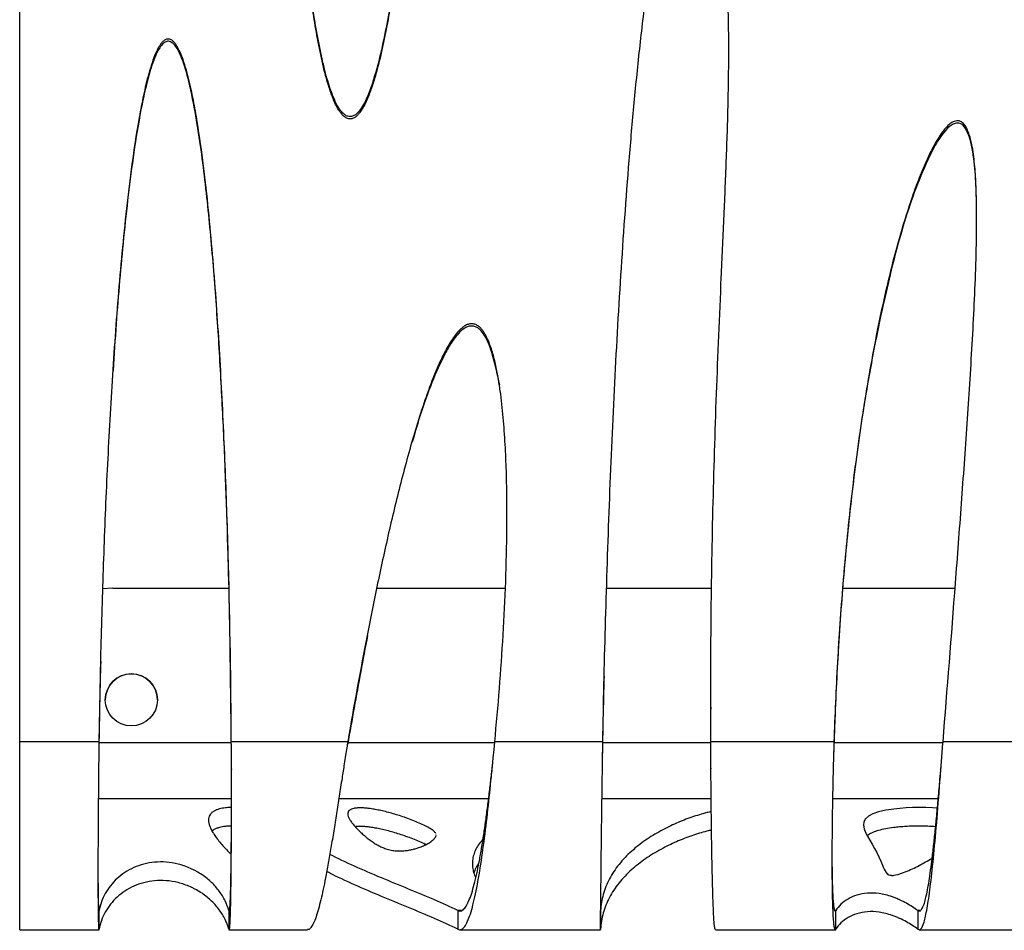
# Model space of a CAD drawing. Header units: millimetres. Extents: x 65 to 2129, y 75 to 1124.
# Tile 1 of 26: x 65 to 330, y 75 to 319. Entities that reach past the tile are written whole.
import ezdxf

# ---------------------------------------------------------------- set-up
doc = ezdxf.new("R2010")
doc.units = ezdxf.units.MM

msp = doc.modelspace()

# ---------------------------------------------------------------- linework, layer by layer
at = {"color": 7, "linetype": 'Continuous', "lineweight": 25}
for p, q in [((65.303, 125.289), (65.303, 513.073)), ((90.303, 166.537), (87.57, 166.387)), ((90.303, 166.537), (121.485, 166.537)), ((161.341, 166.537), (195.637, 166.537)), ((222.899, 166.537), (251.142, 166.537)), ((286.401, 166.537), (316.627, 166.537)), ((250.904, 134.617), (250.904, 134.009)), ((86.583, 125.289), (65.303, 125.289)), ((65.303, 74.818), (65.303, 125.289)), ((122.145, 125.018), (86.588, 125.018)), ((153.422, 125.289), (122.15, 125.289)), ((192.878, 125.018), (153.481, 125.018)), ((221.838, 125.289), (192.903, 125.289)), ((250.922, 125.018), (221.845, 125.018)), ((284.001, 125.289), (250.922, 125.289)), ((313.287, 125.018), (284.013, 125.018)), ((371.064, 125.289), (313.308, 125.289)), ((122.18, 118.041), (122.18, 117.819)), ((250.965, 118.232), (250.965, 118.034)), ((86.425, 110.065), (122.192, 110.065)), ((151.031, 110.065), (191.267, 110.065)), ((221.622, 110.065), (251.032, 110.065)), ((283.63, 110.065), (312.041, 110.065)), ((86.611, 74.958), (86.611, 79.943)), ((121.513, 79.943), (121.513, 74.958)), ((183.002, 79.943), (183.002, 74.958)), ((183.965, 79.943), (183.002, 79.943)), ((221.32, 74.958), (221.32, 79.943)), ((284.476, 79.943), (284.273, 79.943)), ((284.476, 74.958), (284.476, 79.943)), ((306.571, 79.943), (306.571, 74.958)), ((307.195, 79.943), (306.571, 79.943)), ((65.303, 74.818), (86.623, 74.818)), ((121.5, 74.818), (142.598, 74.818)), ((183.531, 74.818), (221.314, 74.818)), ((252.17, 74.818), (284.489, 74.818)), ((306.917, 74.818), (339.954, 74.818))]:
    msp.add_line(p, q, dxfattribs=at)
at = {"color": 7, "linetype": 'Continuous', "lineweight": 25, "flags": 128}
msp.add_lwpolyline([(311.797, 107.425), (310.528, 107.519), (308.737, 107.596), (306.931, 107.622), (305.139, 107.597), (303.387, 107.523), (301.701, 107.401), (300.102, 107.233), (297.907, 106.894), (296.015, 106.455), (294.467, 105.92), (293.288, 105.292), (292.483, 104.572), (292.047, 103.778), (291.935, 102.9), (292.108, 101.941), (292.512, 100.903), (293.022, 99.914), (293.624, 98.871), (294.273, 97.783), (294.926, 96.658), (295.547, 95.512), (296.109, 94.363), (296.602, 93.238), (297.034, 92.167), (297.263, 91.598), (297.492, 91.07), (297.735, 90.592), (298.008, 90.176), (298.333, 89.835), (298.735, 89.585), (299.106, 89.466), (299.346, 89.428), (299.447, 89.419), (299.553, 89.414), (299.635, 89.413), (299.721, 89.413), (299.809, 89.416), (299.9, 89.421), (300.226, 89.455), (300.587, 89.516), (301.235, 89.671), (301.906, 89.874), (302.677, 90.145), (302.677, 90.145)], dxfattribs=at)
at = {"color": 7, "linetype": 'Continuous', "lineweight": 25}
msp.add_circle((95.303, 136.537), 7, dxfattribs=at)
msp.add_arc((95.303, 136.536), 7, 0, 180, dxfattribs=at)
for points, knots in [([(177.332, 513.073), (177.053, 494.47), (176.583, 475.848), (175.546, 447.89), (175.144, 438.566), (174.209, 419.911), (173.676, 410.58), (172.752, 396.578), (172.423, 391.91), (171.717, 382.572), (171.339, 377.903), (170.525, 368.573), (170.09, 363.911), (169.145, 354.595), (168.636, 349.941), (167.52, 340.644), (166.914, 336), (165.895, 329.047), (165.536, 326.732), (164.772, 322.106), (164.366, 319.795), (163.487, 315.185), (163.015, 312.888), (161.972, 308.316), (161.402, 306.042), (160.409, 302.663), (160.054, 301.542), (159.273, 299.332), (158.848, 298.241), (158.11, 296.648), (157.847, 296.124), (157.263, 295.1), (156.943, 294.598), (156.392, 293.901), (156.196, 293.678), (155.773, 293.267), (155.545, 293.078), (155.167, 292.841), (155.036, 292.771), (154.765, 292.653), (154.622, 292.606), (154.333, 292.542), (154.187, 292.526), (153.891, 292.526), (153.741, 292.544), (153.308, 292.642), (153.033, 292.769), (152.537, 293.088), (152.309, 293.282), (151.892, 293.7), (151.701, 293.924), (151.345, 294.391), (151.178, 294.635), (150.705, 295.385), (150.429, 295.901), (149.919, 296.951), (149.686, 297.486), (149.031, 299.108), (148.651, 300.213), (147.952, 302.45), (147.637, 303.575), (146.757, 306.963), (146.256, 309.238), (145.347, 313.805), (144.941, 316.097), (144.192, 320.695), (143.85, 323), (143.214, 327.619), (142.919, 329.933), (142.093, 336.878), (141.618, 341.511), (140.77, 350.78), (140.398, 355.416), (139.733, 364.691), (139.441, 369.33), (138.661, 383.249), (138.269, 392.531), (137.678, 411.099), (137.48, 420.385), (137.241, 438.957), (137.202, 448.245), (137.293, 476.075), (137.631, 494.592), (138.199, 513.073)], [0, 0, 0, 0, 0.125, 0.125, 0.1875, 0.1875, 0.25, 0.25, 0.28125, 0.28125, 0.3125, 0.3125, 0.34375, 0.34375, 0.375, 0.375, 0.40625, 0.40625, 0.421875, 0.421875, 0.4375, 0.4375, 0.453125, 0.453125, 0.46875, 0.46875, 0.4765625, 0.4765625, 0.484375, 0.484375, 0.4882812, 0.4882812, 0.4921875, 0.4921875, 0.4941406, 0.4941406, 0.4960937, 0.4960937, 0.4970703, 0.4970703, 0.4980469, 0.4980469, 0.4990234, 0.4990234, 0.5, 0.5, 0.5019531, 0.5019531, 0.5039062, 0.5039062, 0.5058594, 0.5058594, 0.5078125, 0.5078125, 0.5117187, 0.5117187, 0.515625, 0.515625, 0.5234375, 0.5234375, 0.53125, 0.53125, 0.546875, 0.546875, 0.5625, 0.5625, 0.578125, 0.578125, 0.59375, 0.59375, 0.625, 0.625, 0.65625, 0.65625, 0.6875, 0.6875, 0.75, 0.75, 0.8125, 0.8125, 0.875, 0.875, 1, 1, 1, 1]), ([(177.332, 513.681), (177.133, 502.893), (176.734, 481.311), (175.615, 448.838), (174.048, 416.302), (172.249, 389.175), (170.404, 367.505), (168.762, 351.286), (166.766, 335.087), (164.675, 321.636), (162.505, 310.967), (160.824, 304.372), (159.042, 299.213), (157.613, 296.094), (156.179, 294.179), (155.14, 293.387), (154.286, 293.089), (153.401, 293.187), (152.449, 293.7), (151.352, 294.876), (150.29, 296.699), (148.93, 299.841), (147.584, 304.104), (145.902, 311.263), (144.285, 320.287), (142.799, 331.157), (141.262, 345.097), (140.485, 355.456), (139.979, 362.19)], [0, 0, 0, 0, 0.109971, 0.2200054, 0.3302467, 0.4405687, 0.4955523, 0.5505551, 0.6056489, 0.6608065, 0.6883022, 0.7158714, 0.7296255, 0.7435421, 0.7504568, 0.7535469, 0.7566719, 0.7593494, 0.7623082, 0.7674233, 0.7754025, 0.7835797, 0.8020551, 0.8205568, 0.8580229, 0.8948158, 0.9316122, 1, 1, 1, 1]), ([(250.922, 125.289), (250.881, 135.66), (250.908, 146.037), (251.106, 166.799), (251.279, 177.185), (251.77, 197.966), (252.09, 208.361), (252.852, 229.162), (253.296, 239.567), (253.991, 255.184), (254.227, 260.391), (254.685, 270.809), (254.907, 276.02), (255.302, 286.447), (255.475, 291.663), (255.717, 302.1), (255.786, 307.324), (255.74, 317.76), (255.625, 322.973), (255.104, 333.38), (254.697, 338.576), (253.771, 346.35), (253.41, 348.941), (252.778, 352.815), (252.553, 354.104), (252.069, 356.674), (251.809, 357.956), (251.24, 360.509), (250.93, 361.782), (250.403, 363.672), (250.218, 364.299), (249.817, 365.544), (249.603, 366.162), (249.129, 367.384), (248.871, 367.986), (248.428, 368.861), (248.27, 369.148), (247.926, 369.708), (247.741, 369.979), (247.326, 370.488), (247.098, 370.726), (246.579, 371.12), (246.28, 371.279), (245.789, 371.368), (245.626, 371.372), (245.298, 371.33), (245.138, 371.284), (244.834, 371.155), (244.69, 371.072), (244.42, 370.886), (244.293, 370.782), (243.93, 370.448), (243.716, 370.199), (243.322, 369.682), (243.142, 369.412), (242.803, 368.856), (242.644, 368.57), (242.342, 367.991), (242.201, 367.699), (241.794, 366.815), (241.548, 366.217), (241.086, 365.01), (240.871, 364.401), (240.258, 362.563), (239.892, 361.322), (239.21, 358.822), (238.894, 357.564), (238.003, 353.786), (237.48, 351.255), (236.513, 346.179), (236.071, 343.634), (234.826, 335.986), (234.104, 330.869), (232.784, 320.613), (232.188, 315.474), (231.085, 305.198), (230.578, 300.058), (229.63, 289.776), (229.19, 284.635), (227.951, 269.208), (227.232, 258.922), (225.946, 238.35), (225.38, 228.065), (224.373, 207.495), (223.932, 197.211), (223.158, 176.647), (222.825, 166.364), (222.258, 145.811), (222.024, 135.545), (221.838, 125.289)], [0, 0, 0, 0, 0.0625, 0.0625, 0.125, 0.125, 0.1875, 0.1875, 0.25, 0.25, 0.28125, 0.28125, 0.3125, 0.3125, 0.34375, 0.34375, 0.375, 0.375, 0.40625, 0.40625, 0.4375, 0.4375, 0.453125, 0.453125, 0.4609375, 0.4609375, 0.46875, 0.46875, 0.4765625, 0.4765625, 0.4804687, 0.4804687, 0.484375, 0.484375, 0.4882812, 0.4882812, 0.4902344, 0.4902344, 0.4921875, 0.4921875, 0.4941406, 0.4941406, 0.4960937, 0.4960937, 0.4970703, 0.4970703, 0.4980469, 0.4980469, 0.4990234, 0.4990234, 0.5, 0.5, 0.5019531, 0.5019531, 0.5039062, 0.5039062, 0.5058594, 0.5058594, 0.5078125, 0.5078125, 0.5117187, 0.5117187, 0.515625, 0.515625, 0.5234375, 0.5234375, 0.53125, 0.53125, 0.546875, 0.546875, 0.5625, 0.5625, 0.59375, 0.59375, 0.625, 0.625, 0.65625, 0.65625, 0.6875, 0.6875, 0.75, 0.75, 0.8125, 0.8125, 0.875, 0.875, 0.9375, 0.9375, 1, 1, 1, 1]), ([(122.15, 125.289), (122.05, 141.118), (121.802, 156.96), (121.17, 180.737), (120.916, 188.665), (120.305, 204.525), (119.949, 212.458), (119.109, 228.326), (118.626, 236.262), (117.483, 252.135), (116.825, 260.072), (115.618, 271.974), (115.178, 275.942), (114.189, 283.855), (113.641, 287.802), (112.677, 293.697), (112.332, 295.658), (111.566, 299.565), (111.148, 301.512), (110.421, 304.415), (110.161, 305.379), (109.589, 307.298), (109.278, 308.253), (108.736, 309.671), (108.543, 310.142), (108.121, 311.064), (107.893, 311.516), (107.504, 312.171), (107.366, 312.386), (107.07, 312.798), (106.91, 312.998), (106.561, 313.366), (106.372, 313.534), (105.947, 313.813), (105.71, 313.922), (105.331, 313.989), (105.205, 313.995), (104.951, 313.976), (104.824, 313.949), (104.582, 313.869), (104.464, 313.815), (104.242, 313.689), (104.138, 313.618), (103.837, 313.384), (103.655, 313.202), (103.323, 312.821), (103.171, 312.62), (102.744, 311.997), (102.495, 311.554), (102.039, 310.654), (101.833, 310.196), (101.256, 308.808), (100.924, 307.863), (100.314, 305.956), (100.036, 304.992), (99.257, 302.082), (98.809, 300.127), (97.989, 296.207), (97.619, 294.241), (96.583, 288.329), (95.991, 284.373), (94.917, 276.442), (94.436, 272.467), (93.55, 264.509), (93.146, 260.53), (92.395, 252.57), (92.048, 248.59), (91.077, 236.648), (90.519, 228.687), (89.534, 212.767), (89.107, 204.807), (88.356, 188.893), (88.032, 180.937), (87.474, 165.029), (87.24, 157.078), (86.852, 141.18), (86.699, 133.232), (86.583, 125.289)], [0, 0, 0, 0, 0.125, 0.125, 0.1875, 0.1875, 0.25, 0.25, 0.3125, 0.3125, 0.375, 0.375, 0.40625, 0.40625, 0.4375, 0.4375, 0.453125, 0.453125, 0.46875, 0.46875, 0.4765625, 0.4765625, 0.484375, 0.484375, 0.4882812, 0.4882812, 0.4921875, 0.4921875, 0.4941406, 0.4941406, 0.4960937, 0.4960937, 0.4980469, 0.4980469, 0.5, 0.5, 0.5009766, 0.5009766, 0.5019531, 0.5019531, 0.5029297, 0.5029297, 0.5039062, 0.5039062, 0.5058594, 0.5058594, 0.5078125, 0.5078125, 0.5117187, 0.5117187, 0.515625, 0.515625, 0.5234375, 0.5234375, 0.53125, 0.53125, 0.546875, 0.546875, 0.5625, 0.5625, 0.59375, 0.59375, 0.625, 0.625, 0.65625, 0.65625, 0.6875, 0.6875, 0.75, 0.75, 0.8125, 0.8125, 0.875, 0.875, 0.9375, 0.9375, 1, 1, 1, 1]), ([(122.15, 124.681), (122.021, 136.96), (121.762, 161.527), (120.816, 192.341), (119.713, 217.034), (118.645, 235.593), (117.313, 254.156), (115.557, 272.67), (113.622, 288.053), (111.657, 298.734), (110.223, 304.808), (109.004, 308.572), (107.802, 311.167), (106.901, 312.456), (106.183, 313.089), (105.587, 313.36), (105.039, 313.4), (104.452, 313.234), (103.662, 312.68), (102.596, 311.261), (101.517, 309.024), (100.275, 305.343), (99.034, 300.663), (97.458, 293.078), (95.918, 283.531), (94.426, 272.046), (92.786, 256.736), (91.403, 241.022), (90.648, 229.132), (90.381, 224.921)], [0, 0, 0, 0, 0.1312209, 0.2625466, 0.3284027, 0.3942581, 0.4602159, 0.5261692, 0.5917908, 0.6247757, 0.6414161, 0.6580253, 0.6666808, 0.6716866, 0.6746103, 0.676726, 0.678523, 0.6803176, 0.6830975, 0.6885876, 0.6989448, 0.709353, 0.7297919, 0.7503132, 0.7915796, 0.8324336, 0.87329, 0.9551224, 1, 1, 1, 1]), ([(313.308, 125.289), (314.455, 139.477), (315.574, 153.683), (317.212, 175.02), (317.75, 182.137), (318.8, 196.382), (319.312, 203.509), (320.283, 217.775), (320.743, 224.914), (321.35, 235.635), (321.538, 239.211), (321.872, 246.366), (322.018, 249.945), (322.241, 257.104), (322.32, 260.686), (322.348, 266.061), (322.342, 267.854), (322.287, 271.438), (322.238, 273.228), (322.073, 276.807), (321.959, 278.594), (321.699, 281.271), (321.598, 282.163), (321.352, 283.941), (321.208, 284.824), (320.851, 286.576), (320.641, 287.444), (320.224, 288.723), (320.067, 289.146), (319.789, 289.768), (319.69, 289.971), (319.473, 290.369), (319.355, 290.564), (319.096, 290.936), (318.955, 291.112), (318.641, 291.438), (318.466, 291.587), (318.084, 291.83), (317.872, 291.925), (317.434, 292.034), (317.203, 292.049), (316.751, 292.006), (316.528, 291.948), (316.105, 291.787), (315.904, 291.684), (315.516, 291.449), (315.33, 291.317), (314.978, 291.038), (314.809, 290.89), (314.321, 290.429), (314.018, 290.097), (313.44, 289.406), (313.167, 289.048), (312.385, 287.957), (311.91, 287.203), (311.012, 285.666), (310.589, 284.883), (309.779, 283.295), (309.393, 282.49), (308.274, 280.054), (307.585, 278.408), (306.284, 275.095), (305.672, 273.428), (303.919, 268.399), (302.862, 265.013), (300.893, 258.197), (299.983, 254.767), (298.277, 247.871), (297.481, 244.404), (295.987, 237.458), (295.289, 233.981), (293.319, 223.537), (292.171, 216.559), (290.132, 202.58), (289.242, 195.579), (287.678, 181.56), (287.003, 174.542), (285.843, 160.491), (285.356, 153.458), (284.554, 139.381), (284.238, 132.334), (284.001, 125.289)], [0, 0, 0, 0, 0.125, 0.125, 0.1875, 0.1875, 0.25, 0.25, 0.3125, 0.3125, 0.34375, 0.34375, 0.375, 0.375, 0.40625, 0.40625, 0.421875, 0.421875, 0.4375, 0.4375, 0.453125, 0.453125, 0.4609375, 0.4609375, 0.46875, 0.46875, 0.4765625, 0.4765625, 0.4804688, 0.4804688, 0.4824219, 0.4824219, 0.484375, 0.484375, 0.4863281, 0.4863281, 0.4882813, 0.4882813, 0.4902344, 0.4902344, 0.4921875, 0.4921875, 0.4941406, 0.4941406, 0.4960938, 0.4960938, 0.4980469, 0.4980469, 0.5, 0.5, 0.5039063, 0.5039063, 0.5078125, 0.5078125, 0.515625, 0.515625, 0.5234375, 0.5234375, 0.53125, 0.53125, 0.546875, 0.546875, 0.5625, 0.5625, 0.59375, 0.59375, 0.625, 0.625, 0.65625, 0.65625, 0.6875, 0.6875, 0.75, 0.75, 0.8125, 0.8125, 0.875, 0.875, 0.9375, 0.9375, 1, 1, 1, 1]), ([(322.328, 267.735), (322.296, 270.061), (322.232, 274.782), (321.745, 280.699), (321.059, 285.453), (320.287, 288.182), (319.383, 289.976), (318.725, 290.812), (317.968, 291.311), (317.257, 291.467), (316.423, 291.347), (315.075, 290.657), (313.074, 288.51), (310.844, 285), (308.086, 279.143), (305.077, 271.65), (302.123, 262.432), (299.634, 253.077), (296.445, 239.421), (292.871, 221.401), (289.519, 198.94), (287.042, 176.374), (285.313, 153.771), (284.427, 136.535), (284.079, 126.846), (284.001, 124.681)], [0, 0, 0, 0, 0.03517125, 0.07135332, 0.08961925, 0.10777932, 0.11383184, 0.11992177, 0.12360581, 0.12731685, 0.1306434, 0.13614362, 0.14981452, 0.17428601, 0.19886906, 0.24752277, 0.29626617, 0.34509278, 0.39386015, 0.50834397, 0.62295132, 0.73767714, 0.85242586, 0.96702839, 1, 1, 1, 1]), ([(192.903, 125.289), (193.821, 134.841), (194.584, 144.4), (195.432, 158.749), (195.665, 163.534), (196.013, 173.106), (196.129, 177.894), (196.211, 187.473), (196.179, 192.264), (195.977, 199.452), (195.883, 201.849), (195.63, 206.642), (195.47, 209.039), (195.062, 213.834), (194.814, 216.231), (194.34, 219.828), (194.165, 221.026), (193.768, 223.424), (193.547, 224.623), (193.039, 227.021), (192.752, 228.219), (192.239, 230.017), (192.054, 230.614), (191.651, 231.792), (191.432, 232.374), (190.945, 233.516), (190.677, 234.078), (190.213, 234.894), (190.047, 235.163), (189.691, 235.679), (189.5, 235.927), (189.085, 236.396), (188.858, 236.619), (188.488, 236.911), (188.359, 237.001), (188.091, 237.166), (187.95, 237.24), (187.661, 237.365), (187.512, 237.416), (187.208, 237.493), (187.05, 237.518), (186.735, 237.541), (186.578, 237.539), (186.266, 237.509), (186.109, 237.48), (185.65, 237.362), (185.361, 237.242), (184.806, 236.945), (184.543, 236.769), (184.048, 236.388), (183.813, 236.182), (183.363, 235.748), (183.146, 235.519), (182.525, 234.815), (182.147, 234.323), (181.432, 233.311), (181.097, 232.792), (180.133, 231.205), (179.548, 230.108), (178.447, 227.879), (177.934, 226.752), (176.469, 223.347), (175.589, 221.044), (173.934, 216.405), (173.161, 214.067), (171.687, 209.369), (170.986, 207.008), (169.638, 202.269), (168.99, 199.891), (167.109, 192.737), (165.939, 187.948), (163.71, 178.356), (162.653, 173.549), (160.623, 163.924), (159.65, 159.105), (156.829, 144.632), (155.08, 134.963), (153.422, 125.289)], [0, 0, 0, 0, 0.125, 0.125, 0.1875, 0.1875, 0.25, 0.25, 0.3125, 0.3125, 0.34375, 0.34375, 0.375, 0.375, 0.40625, 0.40625, 0.421875, 0.421875, 0.4375, 0.4375, 0.453125, 0.453125, 0.4609375, 0.4609375, 0.46875, 0.46875, 0.4765625, 0.4765625, 0.4804687, 0.4804687, 0.484375, 0.484375, 0.4882812, 0.4882812, 0.4902344, 0.4902344, 0.4921875, 0.4921875, 0.4941406, 0.4941406, 0.4960937, 0.4960937, 0.4980469, 0.4980469, 0.5, 0.5, 0.5039062, 0.5039062, 0.5078125, 0.5078125, 0.5117187, 0.5117187, 0.515625, 0.515625, 0.5234375, 0.5234375, 0.53125, 0.53125, 0.546875, 0.546875, 0.5625, 0.5625, 0.59375, 0.59375, 0.625, 0.625, 0.65625, 0.65625, 0.6875, 0.6875, 0.75, 0.75, 0.8125, 0.8125, 0.875, 0.875, 1, 1, 1, 1]), ([(194.246, 221.001), (193.674, 223.724), (192.906, 227.386), (191.462, 231.862), (190.351, 234.205), (189.141, 235.835), (188.023, 236.655), (187.03, 236.967), (185.951, 236.9), (184.561, 236.284), (182.758, 234.632), (180.861, 231.988), (178.34, 227.217), (175.511, 220.74), (172.821, 213.031), (171.388, 207.977), (170.749, 205.721)], [0, 0, 0, 0, 0.1527831, 0.2055037, 0.2580186, 0.2946698, 0.3156202, 0.3331111, 0.3506364, 0.3736929, 0.4150664, 0.483162, 0.5515957, 0.7111452, 0.8710665, 1, 1, 1, 1]), ([(158.733, 153.851), (157.506, 147.369), (155.666, 137.652), (153.983, 127.922), (153.422, 124.681)], [0, 0, 0, 0, 0.6669239, 1, 1, 1, 1]), ([(87.058, 146.864), (86.885, 139.989), (86.699, 132.59), (86.591, 125.204), (86.583, 124.681)], [0, 0, 0, 0, 0.9292293, 1, 1, 1, 1]), ([(222.252, 142.81), (222.113, 137.363), (221.959, 131.317), (221.849, 125.28), (221.838, 124.681)], [0, 0, 0, 0, 0.9007894, 1, 1, 1, 1]), ([(86.583, 125.289), (86.57, 124.137), (86.544, 121.883), (86.505, 118.435), (86.464, 114.42), (86.422, 109.86), (86.383, 104.957), (86.353, 100.348), (86.335, 96.536), (86.324, 93.443), (86.319, 90.973), (86.318, 88.369), (86.323, 85.653), (86.337, 82.898), (86.361, 80.407), (86.393, 78.264), (86.434, 76.54), (86.484, 75.374), (86.53, 74.802), (86.56, 74.881), (86.569, 74.903)], [0, 0, 0, 0, 0.0456014, 0.0892159, 0.1356669, 0.2040586, 0.2709355, 0.3362978, 0.4001453, 0.4418798, 0.4829406, 0.5233279, 0.579406, 0.6381497, 0.6995589, 0.7636333, 0.8303729, 0.8997774, 0.9718466, 1, 1, 1, 1]), ([(86.583, 124.681), (86.57, 123.657), (86.549, 122.084), (86.53, 120.502), (86.523, 119.95)], [0, 0, 0, 0, 0.6508331, 1, 1, 1, 1]), ([(121.583, 74.884), (121.594, 74.865), (121.639, 74.79), (121.711, 75.262), (121.797, 76.295), (121.875, 77.925), (121.944, 80.067), (122.005, 82.699), (122.057, 85.774), (122.101, 89.248), (122.136, 93.07), (122.163, 97.187), (122.182, 101.545), (122.192, 106.087), (122.194, 110.757), (122.188, 114.978), (122.178, 118.606), (122.165, 121.873), (122.155, 124.069), (122.15, 125.289)], [0, 0, 0, 0, 0.0216955, 0.0895647, 0.1570158, 0.2240489, 0.2906642, 0.3568619, 0.422642, 0.4880048, 0.5529504, 0.617479, 0.6815908, 0.7452859, 0.8085646, 0.8714269, 0.9131148, 0.9517128, 1, 1, 1, 1]), ([(153.422, 125.289), (153.337, 124.756), (153.144, 123.547), (152.831, 121.565), (152.501, 119.477), (152.18, 117.43), (151.728, 114.54), (151.128, 110.681), (150.384, 105.925), (149.644, 101.28), (149.032, 97.565), (148.544, 94.713), (148.178, 92.636), (147.813, 90.635), (147.362, 88.261), (146.822, 85.591), (146.19, 82.773), (145.546, 80.264), (144.889, 78.139), (144.22, 76.455), (143.538, 75.336), (142.996, 74.798), (142.683, 74.876), (142.598, 74.897)], [0, 0, 0, 0, 0.0211553, 0.0480765, 0.0783709, 0.1035847, 0.1289172, 0.1927426, 0.2573094, 0.3226182, 0.3886692, 0.4219861, 0.4554889, 0.4891777, 0.5230525, 0.5813547, 0.6416932, 0.704068, 0.7684791, 0.8349266, 0.9034104, 0.9739305, 1, 1, 1, 1]), ([(183.002, 74.958), (183.569, 74.662), (184.116, 74.843), (185.17, 76.063), (185.678, 77.101), (186.654, 79.893), (187.122, 81.647), (188.019, 85.706), (188.448, 88.01), (189.266, 92.998), (189.655, 95.681), (190.394, 101.259), (190.744, 104.153), (191.404, 110.002), (191.715, 112.955), (192.078, 116.603), (192.149, 117.331), (192.255, 118.417), (192.29, 118.779), (192.341, 119.32), (192.358, 119.5), (192.38, 119.724), (192.384, 119.769), (192.389, 119.825), (192.389, 119.822), (192.39, 119.827), (192.39, 119.83), (192.391, 119.838), (192.391, 119.843), (192.394, 119.873), (192.397, 119.901), (192.425, 120.2), (192.479, 120.781), (192.647, 122.569), (192.761, 123.776), (192.903, 125.289)], [0, 0, 0, 0, 0.125, 0.125, 0.25, 0.25, 0.375, 0.375, 0.5, 0.5, 0.625, 0.625, 0.75, 0.75, 0.875, 0.875, 0.90625, 0.90625, 0.921875, 0.921875, 0.9296875, 0.9296875, 0.9316406, 0.9316406, 0.9321289, 0.9321289, 0.9326172, 0.9326172, 0.9335938, 0.9335938, 0.9375, 0.9375, 0.96875, 0.96875, 1, 1, 1, 1]), ([(221.838, 125.289), (221.826, 124.484), (221.801, 122.828), (221.763, 120.171), (221.722, 117.335), (221.668, 113.478), (221.605, 108.887), (221.532, 103.289), (221.464, 97.877), (221.406, 92.866), (221.363, 88.67), (221.335, 84.97), (221.316, 81.582), (221.306, 78.851), (221.302, 76.812), (221.304, 75.496), (221.308, 74.816), (221.313, 74.896), (221.314, 74.921)], [0, 0, 0, 0, 0.0318918, 0.0656381, 0.1046755, 0.143636, 0.2181507, 0.2881794, 0.3745373, 0.4529246, 0.5233381, 0.590994, 0.6664644, 0.7497464, 0.8173607, 0.8893714, 0.9657775, 1, 1, 1, 1]), ([(221.838, 124.681), (221.822, 123.717), (221.795, 122.145), (221.77, 120.565), (221.76, 119.953)], [0, 0, 0, 0, 0.6129596, 1, 1, 1, 1]), ([(252.17, 74.895), (252.153, 74.874), (252.087, 74.796), (251.981, 75.335), (251.852, 76.482), (251.732, 78.252), (251.62, 80.544), (251.516, 83.319), (251.42, 86.515), (251.333, 90.075), (251.253, 93.938), (251.182, 98.044), (251.119, 102.332), (251.065, 106.746), (251.018, 111.229), (250.988, 114.749), (250.97, 117.25), (250.961, 118.68), (250.951, 120.278), (250.938, 122.466), (250.928, 124.209), (250.922, 125.289)], [0, 0, 0, 0, 0.0254231, 0.0964811, 0.1665831, 0.2357291, 0.303919, 0.3711531, 0.4374313, 0.5027538, 0.5671206, 0.6305319, 0.6929877, 0.7544881, 0.8150332, 0.8746232, 0.8942815, 0.9138337, 0.9309949, 0.9572614, 1, 1, 1, 1]), ([(284.001, 125.289), (283.974, 124.34), (283.925, 122.645), (283.856, 120.156), (283.794, 117.799), (283.716, 114.554), (283.633, 110.471), (283.556, 105.673), (283.502, 101.03), (283.471, 96.601), (283.464, 92.445), (283.479, 88.678), (283.517, 85.325), (283.58, 82.4), (283.667, 79.884), (283.779, 77.825), (283.916, 76.251), (284.078, 75.249), (284.217, 74.789), (284.31, 74.864), (284.332, 74.882)], [0, 0, 0, 0, 0.0375647, 0.0671763, 0.0980476, 0.1304299, 0.1953419, 0.2604843, 0.3258584, 0.3914656, 0.4573075, 0.5233853, 0.5863853, 0.650069, 0.714438, 0.7794939, 0.8452379, 0.9116716, 0.9787962, 1, 1, 1, 1]), ([(284.001, 124.681), (283.974, 123.838), (283.925, 122.331), (283.875, 120.745), (283.853, 120.008), (283.851, 119.939)], [0, 0, 0, 0, 0.5347308, 0.9562475, 1, 1, 1, 1]), ([(306.571, 74.958), (306.839, 74.745), (307.109, 74.769), (307.652, 75.383), (307.926, 75.972), (308.478, 77.789), (308.756, 79.017), (309.315, 82.152), (309.597, 84.06), (310.165, 88.552), (310.45, 91.137), (311.026, 96.924), (311.316, 100.126), (311.899, 107.019), (312.193, 110.71), (312.563, 115.502), (312.637, 116.469), (312.748, 117.93), (312.786, 118.419), (312.841, 119.154), (312.86, 119.4), (312.881, 119.676), (312.883, 119.707), (312.888, 119.769), (312.89, 119.802), (312.896, 119.88), (312.9, 119.933), (312.912, 120.089), (312.92, 120.193), (313.054, 121.966), (313.181, 123.633), (313.308, 125.289)], [0, 0, 0, 0, 0.125, 0.125, 0.25, 0.25, 0.375, 0.375, 0.5, 0.5, 0.625, 0.625, 0.75, 0.75, 0.875, 0.875, 0.90625, 0.90625, 0.921875, 0.921875, 0.9296875, 0.9296875, 0.9306641, 0.9306641, 0.9316406, 0.9316406, 0.9335938, 0.9335938, 0.9375, 0.9375, 1, 1, 1, 1]), ([(183.002, 79.943), (183.281, 79.871), (183.836, 79.73), (184.641, 80.288), (185.418, 81.372), (186.164, 82.993), (186.882, 85.088), (187.569, 87.606), (188.227, 90.492), (188.856, 93.688), (189.455, 97.137), (190.024, 100.783), (190.564, 104.57), (191.074, 108.447), (191.555, 112.365), (191.896, 115.324), (192.113, 117.281), (192.22, 118.249), (192.312, 119.102), (192.369, 119.632), (192.391, 119.841)], [0, 0, 0, 0, 0.0757013, 0.1501557, 0.223364, 0.295327, 0.3660455, 0.4355203, 0.5037524, 0.5707428, 0.6364924, 0.7010025, 0.7642742, 0.8263086, 0.8871073, 0.9466715, 0.9613752, 0.9760019, 0.9905514, 1, 1, 1, 1]), ([(306.571, 79.943), (306.752, 79.872), (307.12, 79.727), (307.662, 80.313), (308.163, 81.444), (308.622, 83.026), (309.04, 84.895), (309.461, 87.216), (309.885, 89.991), (310.313, 93.215), (310.743, 96.873), (311.176, 100.938), (311.612, 105.375), (312.051, 110.133), (312.443, 114.58), (312.723, 117.838), (312.856, 119.405), (312.892, 119.82)], [0, 0, 0, 0, 0.0744781, 0.1518929, 0.2322445, 0.2944567, 0.3583227, 0.4238427, 0.4910167, 0.5598448, 0.6303271, 0.7024635, 0.7762542, 0.851699, 0.928798, 0.9811366, 1, 1, 1, 1]), ([(121.583, 79.876), (121.594, 79.86), (121.639, 79.793), (121.711, 80.213), (121.797, 81.131), (121.875, 82.579), (121.944, 84.484), (122.005, 86.823), (122.057, 89.557), (122.101, 92.645), (122.136, 96.042), (122.163, 99.701), (122.182, 103.577), (122.192, 107.258), (122.192, 109.685), (122.192, 110.714)], [0, 0, 0, 0, 0.02738879, 0.11306729, 0.19821735, 0.28283921, 0.36693311, 0.4504993, 0.53353805, 0.61604963, 0.69803429, 0.77949231, 0.86042398, 0.94082958, 1, 1, 1, 1]), ([(122.191, 107.656), (122.075, 107.654), (121.702, 107.648), (121.149, 107.611), (120.406, 107.541), (119.651, 107.421), (118.797, 107.224), (118, 106.944), (117.295, 106.573), (116.727, 106.116), (116.314, 105.571), (116.069, 104.938), (115.996, 104.23), (116.091, 103.448), (116.347, 102.595), (116.76, 101.674), (117.345, 100.651), (118.112, 99.525), (119.069, 98.293), (120.195, 96.992), (121.221, 95.886), (121.904, 95.213), (122.124, 94.997)], [0, 0, 0, 0, 0.0021756, 0.0069815, 0.012781, 0.0238037, 0.0379015, 0.0616384, 0.0910287, 0.1259832, 0.1694936, 0.219084, 0.2745786, 0.335802, 0.402579, 0.4747334, 0.5520845, 0.6429468, 0.7395969, 0.841736, 0.9490288, 1, 1, 1, 1]), ([(177.097, 100.647), (176.94, 100.861), (176.61, 101.311), (175.557, 102.005), (174.23, 102.732), (172.66, 103.462), (170.943, 104.172), (169.171, 104.831), (167.406, 105.427), (165.695, 105.949), (164.033, 106.404), (162.449, 106.785), (160.987, 107.086), (159.662, 107.307), (158.605, 107.44), (157.778, 107.507), (157.246, 107.534), (156.713, 107.543), (156.21, 107.531), (155.781, 107.5), (155.403, 107.454), (154.838, 107.352), (154.253, 107.15), (153.766, 106.824), (153.474, 106.382), (153.4, 105.837), (153.541, 105.199), (153.875, 104.49), (154.376, 103.726), (155.026, 102.907), (155.802, 102.049), (156.684, 101.17), (157.633, 100.301), (158.634, 99.461), (159.674, 98.67), (160.715, 97.972), (161.751, 97.378), (162.768, 96.895), (163.737, 96.534), (164.645, 96.286), (165.367, 96.14), (166.067, 96.044), (166.655, 95.996), (167.147, 95.979), (167.498, 95.977), (167.851, 95.984), (168.336, 96.006), (168.923, 96.057), (169.76, 96.166), (170.656, 96.34), (171.622, 96.584), (172.704, 96.926), (173.851, 97.381), (174.991, 97.954), (175.989, 98.594), (176.727, 99.277), (177.165, 99.851), (177.122, 100.193), (177.109, 100.3)], [0, 0, 0, 0, 0.0274734, 0.0577967, 0.0895582, 0.1215407, 0.1527171, 0.1822395, 0.2079437, 0.2311176, 0.2514188, 0.2686047, 0.2825277, 0.2926602, 0.2998932, 0.3025097, 0.3045648, 0.3062388, 0.3078347, 0.3096722, 0.3119677, 0.3148203, 0.3239239, 0.338354, 0.356877, 0.3807012, 0.4081771, 0.4386998, 0.4716337, 0.506321, 0.5438922, 0.5818577, 0.6194077, 0.6557204, 0.6899647, 0.7213065, 0.7458299, 0.7669206, 0.7840722, 0.7930268, 0.8000044, 0.8041108, 0.8071309, 0.8083313, 0.8094588, 0.8106277, 0.8119446, 0.8150694, 0.8192719, 0.8283089, 0.8389886, 0.8521059, 0.8734171, 0.8984424, 0.9263995, 0.9561803, 0.9863014, 1, 1, 1, 1]), ([(251.069, 106.537), (250.667, 106.444), (249.464, 106.166), (247.746, 105.663), (245.7, 105.002), (243.661, 104.246), (241.617, 103.398), (239.522, 102.428), (237.408, 101.332), (235.308, 100.11), (233.301, 98.797), (231.407, 97.397), (229.568, 95.854), (227.826, 94.167), (226.223, 92.336), (224.83, 90.425), (223.656, 88.44), (222.709, 86.39), (221.999, 84.283), (221.509, 82.127), (221.383, 80.675), (221.32, 79.943)], [0, 0, 0, 0, 0.01097091, 0.03286563, 0.05833529, 0.0872689, 0.1195443, 0.1550322, 0.19761947, 0.24375016, 0.29324052, 0.34590604, 0.401562, 0.46698223, 0.53563814, 0.607267, 0.68159864, 0.75835081, 0.8372235, 0.91789215, 1, 1, 1, 1]), ([(122.176, 102.671), (122.065, 102.669), (121.697, 102.663), (121.149, 102.627), (120.406, 102.556), (119.651, 102.437), (118.796, 102.24), (118.003, 101.96), (117.37, 101.636), (117.106, 101.411), (116.988, 101.31)], [0, 0, 0, 0, 0.0181564, 0.0600717, 0.110653, 0.2067889, 0.3297449, 0.5367703, 0.7931022, 1, 1, 1, 1]), ([(174.355, 97.657), (174.302, 97.687), (173.801, 97.963), (172.646, 98.477), (170.946, 99.187), (169.171, 99.847), (167.406, 100.442), (165.695, 100.965), (164.033, 101.42), (162.449, 101.801), (160.987, 102.102), (159.662, 102.322), (158.605, 102.455), (157.778, 102.522), (157.246, 102.55), (156.713, 102.559), (156.209, 102.547), (155.787, 102.516), (155.537, 102.489), (155.44, 102.472), (155.436, 102.471)], [0, 0, 0, 0, 0.0166752, 0.1580154, 0.2957937, 0.426262, 0.5398566, 0.6422692, 0.7319866, 0.8079364, 0.8694664, 0.9142448, 0.9462096, 0.957773, 0.9668551, 0.9742528, 0.9813057, 0.9894262, 0.9995705, 1, 1, 1, 1]), ([(251.132, 101.567), (250.709, 101.469), (249.483, 101.187), (247.745, 100.679), (245.7, 100.018), (243.661, 99.261), (241.617, 98.414), (239.522, 97.443), (237.408, 96.348), (235.308, 95.126), (233.301, 93.812), (231.407, 92.413), (229.568, 90.869), (227.826, 89.182), (226.223, 87.352), (224.83, 85.44), (223.656, 83.456), (222.709, 81.405), (221.999, 79.298), (221.509, 77.143), (221.383, 75.691), (221.32, 74.958)], [0, 0, 0, 0, 0.0115545, 0.0334363, 0.0588909, 0.0878075, 0.1200638, 0.1555308, 0.1980929, 0.2441964, 0.2936575, 0.346292, 0.4019151, 0.4672967, 0.5359121, 0.6074987, 0.6817865, 0.7584934, 0.8373195, 0.9179406, 1, 1, 1, 1]), ([(311.322, 102.476), (311.066, 102.496), (310.33, 102.555), (308.832, 102.617), (306.939, 102.646), (305.048, 102.619), (303.252, 102.54), (301.558, 102.413), (299.629, 102.205), (297.66, 101.887), (295.812, 101.446), (294.321, 100.909), (293.379, 100.423), (293.065, 100.116), (292.967, 100.02)], [0, 0, 0, 0, 0.0252675, 0.0725932, 0.1151315, 0.1573123, 0.2033744, 0.2564088, 0.318305, 0.4303412, 0.5667053, 0.7282108, 0.915229, 1, 1, 1, 1]), ([(189.767, 99.197), (189.395, 98.754), (188.614, 97.824), (187.792, 96.398), (187.2, 94.919), (186.897, 93.435), (186.86, 91.969), (187.111, 90.541), (187.432, 89.488), (187.757, 88.913), (187.823, 88.796)], [0, 0, 0, 0, 0.1280557, 0.2686079, 0.4114588, 0.5546609, 0.6962202, 0.8341125, 0.9662994, 1, 1, 1, 1]), ([(121.513, 79.943), (121.246, 80.835), (120.898, 81.721), (120.037, 83.459), (119.522, 84.311), (118.321, 85.953), (117.635, 86.744), (116.085, 88.236), (115.223, 88.937), (113.796, 89.899), (113.298, 90.204), (112.518, 90.636), (112.252, 90.776), (111.846, 90.979), (111.709, 91.046), (111.435, 91.175), (111.298, 91.238), (110.066, 91.787), (108.968, 92.164), (105.701, 92.988), (103.563, 93.131), (99.537, 92.762), (97.649, 92.25), (94.249, 90.73), (92.735, 89.721), (90.164, 87.357), (89.106, 86.002), (87.89, 83.818), (87.546, 83.065), (86.985, 81.525), (86.767, 80.738), (86.611, 79.943)], [0, 0, 0, 0, 0.0625, 0.0625, 0.125, 0.125, 0.1875, 0.1875, 0.25, 0.25, 0.28125, 0.28125, 0.296875, 0.296875, 0.3046875, 0.3046875, 0.3125, 0.3125, 0.375, 0.375, 0.5, 0.5, 0.625, 0.625, 0.75, 0.75, 0.875, 0.875, 0.9375, 0.9375, 1, 1, 1, 1]), ([(183.002, 79.943), (180.952, 80.899), (176.798, 82.837), (169.709, 85.772), (162.371, 88.783), (155.072, 91.869), (150.767, 93.958), (148.594, 95.012)], [0, 0, 0, 0, 0.1899745, 0.3851052, 0.5853198, 0.7907371, 1, 1, 1, 1]), ([(188.673, 92.826), (188.371, 92.358), (187.781, 91.441), (187.461, 90.523), (187.304, 90.074)], [0, 0, 0, 0, 0.5105827, 1, 1, 1, 1]), ([(283.471, 94.678), (283.474, 93.818), (283.481, 91.858), (283.518, 89.164), (283.58, 86.555), (283.667, 84.321), (283.779, 82.491), (283.916, 81.092), (284.078, 80.201), (284.217, 79.792), (284.31, 79.859), (284.332, 79.875)], [0, 0, 0, 0, 0.0937413, 0.2135233, 0.3346069, 0.456996, 0.5806942, 0.7057048, 0.8320312, 0.9596767, 1, 1, 1, 1]), ([(302.677, 90.145), (303.339, 90.411), (304.73, 90.969), (306.472, 91.845), (308.218, 92.782), (309.524, 93.518), (310.242, 93.94), (310.401, 94.034)], [0, 0, 0, 0, 0.2065146, 0.433428, 0.6755259, 0.9281156, 1, 1, 1, 1]), ([(86.32, 91.306), (86.321, 90.706), (86.324, 89.177), (86.338, 87.007), (86.361, 84.784), (86.393, 82.882), (86.434, 81.348), (86.484, 80.312), (86.53, 79.804), (86.56, 79.874), (86.569, 79.894)], [0, 0, 0, 0, 0.0828476, 0.2109439, 0.3448527, 0.4845739, 0.630107, 0.7814518, 0.9386078, 1, 1, 1, 1]), ([(183.002, 74.958), (180.952, 75.914), (176.797, 77.853), (169.713, 80.788), (162.355, 83.799), (155.128, 86.887), (150.321, 89.116), (148.043, 90.315), (147.777, 90.455)], [0, 0, 0, 0, 0.1847645, 0.3745438, 0.5692676, 0.7690514, 0.9730332, 1, 1, 1, 1]), ([(121.513, 74.958), (121.246, 75.85), (120.898, 76.737), (120.037, 78.475), (119.522, 79.326), (118.321, 80.969), (117.635, 81.759), (116.085, 83.251), (115.223, 83.953), (113.796, 84.914), (113.298, 85.22), (112.518, 85.652), (112.252, 85.792), (111.846, 85.995), (111.709, 86.061), (111.435, 86.19), (111.298, 86.253), (110.066, 86.803), (108.968, 87.179), (105.701, 88.004), (103.563, 88.146), (99.537, 87.777), (97.649, 87.266), (94.249, 85.745), (92.735, 84.736), (90.164, 82.372), (89.106, 81.018), (87.89, 78.834), (87.546, 78.08), (86.985, 76.54), (86.767, 75.754), (86.611, 74.958)], [0, 0, 0, 0, 0.0625, 0.0625, 0.125, 0.125, 0.1875, 0.1875, 0.25, 0.25, 0.28125, 0.28125, 0.296875, 0.296875, 0.3046875, 0.3046875, 0.3125, 0.3125, 0.375, 0.375, 0.5, 0.5, 0.625, 0.625, 0.75, 0.75, 0.875, 0.875, 0.9375, 0.9375, 1, 1, 1, 1]), ([(306.571, 79.943), (305.626, 80.633), (304.61, 81.299), (302.896, 82.241), (302.293, 82.545), (301.566, 82.874), (301.485, 82.911), (301.321, 82.983), (301.238, 83.02), (300.99, 83.126), (300.827, 83.194), (300.34, 83.392), (300.021, 83.513), (298.452, 84.072), (297.276, 84.363), (295.045, 84.683), (293.991, 84.712), (292.003, 84.556), (291.068, 84.37), (289.332, 83.831), (288.53, 83.477), (287.081, 82.643), (286.434, 82.162), (285.317, 81.111), (284.847, 80.541), (284.476, 79.943)], [0, 0, 0, 0, 0.125, 0.125, 0.1875, 0.1875, 0.1953125, 0.1953125, 0.203125, 0.203125, 0.21875, 0.21875, 0.25, 0.25, 0.375, 0.375, 0.5, 0.5, 0.625, 0.625, 0.75, 0.75, 0.875, 0.875, 1, 1, 1, 1]), ([(306.571, 74.958), (305.626, 75.648), (304.61, 76.314), (302.896, 77.256), (302.293, 77.561), (301.566, 77.89), (301.485, 77.926), (301.321, 77.999), (301.238, 78.035), (300.99, 78.142), (300.827, 78.21), (300.34, 78.407), (300.021, 78.529), (298.452, 79.088), (297.276, 79.379), (295.045, 79.699), (293.991, 79.728), (292.003, 79.571), (291.068, 79.386), (289.332, 78.847), (288.53, 78.493), (287.081, 77.658), (286.434, 77.177), (285.317, 76.127), (284.847, 75.556), (284.476, 74.958)], [0, 0, 0, 0, 0.125, 0.125, 0.1875, 0.1875, 0.1953125, 0.1953125, 0.203125, 0.203125, 0.21875, 0.21875, 0.25, 0.25, 0.375, 0.375, 0.5, 0.5, 0.625, 0.625, 0.75, 0.75, 0.875, 0.875, 1, 1, 1, 1])]:
    msp.add_open_spline(points, degree=3, knots=knots, dxfattribs=at)

doc.saveas('drawing.dxf')
